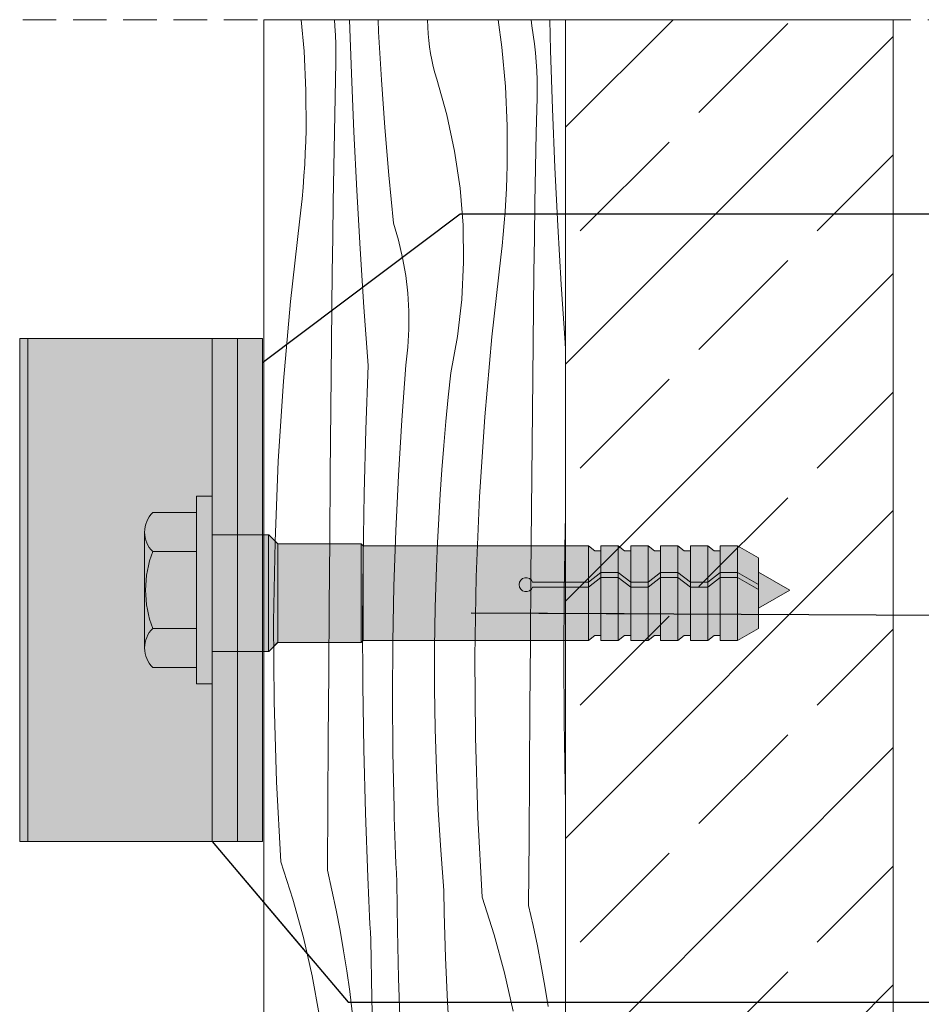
# Model space of a CAD drawing. Header units: millimetres. Extents: x -7814 to 55813, y 465 to 25965.
# Tile 61 of 112: x 49078 to 49616, y 8915 to 9503. Entities that reach past the tile are written whole.
import ezdxf

# ---------------------------------------------------------------- set-up
doc = ezdxf.new("R2010")
doc.units = ezdxf.units.MM
doc.linetypes.add('Hidden Line', pattern=[30.00000000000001, 20, -10.00000000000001])
for name, color, linetype, lineweight in [('2D - Ogolne2', 251, 'Continuous', 15), ('2D Drafting - General102', 254, 'Continuous', 13), ('2D Drafting - General121', 255, 'Continuous', 0), ('2D Drafting - General2', 251, 'Continuous', 15), ('2D Drafting - General81', 251, 'Continuous', 20), ('Annotation - Label5', 161, 'Continuous', 25)]:
    doc.layers.add(name, color=color, linetype=linetype, lineweight=lineweight)
doc.styles.get("Standard").update_dxf_attribs({"font": 'arial.ttf'})
doc.dimstyles.new('GENERATED_STYLE__19', dxfattribs={"dimtxt": 0.18, "dimasz": 91.2, "dimexe": 0.18, "dimexo": 0.0625, "dimgap": 0.09, "dimtad": 0, "dimtih": 1, "dimtoh": 1, "dimdec": 4, "dimzin": 0, "dimdsep": 46, "dimtxsty": 'Standard', "dimcen": 0.09, "dimadec": 0, "dimazin": 0, "dimtfac": 1, "dimtdec": 4, "dimtmove": 0, "dimatfit": 3, "dimldrblk": 'ARROWHEAD_5', "dimfxl": 0, "dimtolj": 1, "dimtzin": 0, "dimarcsym": 0})

# ---------------------------------------------------------------- blocks, each defined once
blk = doc.blocks.new('*X18')
at = {"layer": '2D Drafting - General81', "linetype": 'Continuous'}
for p, q in [((-49557.8335829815, 58144.22647889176), (-49556.13013524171, 58125.50485639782)), ((-49537.76609397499, 58140.35738038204), (-49538.08973308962, 58144.22647889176)), ((-49527.98184350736, 58112.12416660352), (-49529.04777592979, 58144.22647889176)), ((-49511.68626528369, 58136.91078129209), (-49512.03394656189, 58144.22647889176)), ((-49482.27867034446, 58139.78853321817), (-49482.58776635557, 58144.22647889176)), ((-49440.43114241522, 58144.22647889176), (-49438.19357611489, 58127.75649748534)), ((-49420.64469180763, 58144.22647889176), (-49420.2441547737, 58140.54910491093)), ((-49409.07266298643, 58125.84554949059), (-49409.53151734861, 58144.22647889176)), ((-49537.44338911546, 58134.98670237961), (-49537.76609397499, 58140.35738038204)), ((-49482.1016093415, 58135.84360937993), (-49482.27867034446, 58139.78853321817)), ((-49419.42007943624, 58135.23222420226), (-49420.2441547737, 58140.54910491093)), ((-49537.24664262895, 58129.6099364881), (-49537.44338911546, 58134.98670237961)), ((-49509.99154638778, 58108.38108194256), (-49511.68626528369, 58136.91078129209)), ((-49481.78619527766, 58131.90733085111), (-49482.1016093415, 58135.84360937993)), ((-49418.72083936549, 58129.89749047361), (-49419.42007943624, 58135.23222420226)), ((-49537.1759625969, 58124.23003639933), (-49537.24664262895, 58129.6099364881)), ((-49481.33281683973, 58127.98454833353), (-49481.78619527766, 58131.90733085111)), ((-49480.74203272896, 58124.08009589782), (-49481.33281683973, 58127.98454833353)), ((-49438.19357611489, 58127.75649748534), (-49436.06237399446, 58104.33367057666)), ((-49418.14681868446, 58124.54783432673), (-49418.72083936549, 58129.89749047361)), ((-49556.13013524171, 58125.50485639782), (-49555.03813105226, 58102.01063647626)), ((-49537.23138784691, 58118.84995752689), (-49537.1759625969, 58124.23003639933)), ((-49480.01457097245, 58120.19878502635), (-49480.74203272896, 58124.08009589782)), ((-49417.69833272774, 58119.18619456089), (-49418.14681868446, 58124.54783432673)), ((-49407.9140822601, 58090.95298078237), (-49409.07266298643, 58125.84554949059)), ((-49537.67467587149, 58097.95989372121), (-49537.23138784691, 58118.84995752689)), ((-49479.15132802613, 58116.34539868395), (-49480.01457097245, 58120.19878502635)), ((-49478.15336766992, 58112.52468542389), (-49479.15132802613, 58116.34539868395)), ((-49417.3756278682, 58113.81551655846), (-49417.69833272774, 58119.18619456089)), ((-49526.53601369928, 58077.24231979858), (-49527.98184350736, 58112.12416660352)), ((-49477.02191969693, 58108.74135353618), (-49478.15336766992, 58112.52468542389)), ((-49417.1788813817, 58108.43875066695), (-49417.3756278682, 58113.81551655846)), ((-49507.95908968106, 58079.87345249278), (-49509.99154638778, 58108.38108194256)), ((-49470.98574762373, 58087.39918385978), (-49477.02191969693, 58108.74135353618)), ((-49436.06237399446, 58104.33367057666), (-49434.97036980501, 58080.8394506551)), ((-49417.10820134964, 58103.05885057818), (-49417.1788813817, 58108.43875066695)), ((-49555.03813105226, 58102.01063647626), (-49554.9874667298, 58078.49110680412)), ((-49538.08437101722, 58077.0691440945), (-49537.67467587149, 58097.95989372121)), ((-49417.60691462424, 58076.78870790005), (-49417.16362659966, 58097.67877170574)), ((-49417.16362659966, 58097.67877170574), (-49417.10820134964, 58103.05885057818)), ((-49466.34940178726, 58065.7098344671), (-49470.98574762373, 58087.39918385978)), ((-49406.46825245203, 58056.07113397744), (-49407.9140822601, 58090.95298078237)), ((-49505.58918020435, 58051.3918909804), (-49507.95908968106, 58079.87345249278)), ((-49434.97036980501, 58080.8394506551), (-49434.91970548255, 58057.31992098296)), ((-49555.16926901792, 58071.62224878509), (-49554.9874667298, 58078.49110680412)), ((-49538.4604722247, 58056.17776266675), (-49538.08437101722, 58077.0691440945)), ((-49524.80303282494, 58042.37355960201), (-49526.53601369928, 58077.24231979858)), ((-49418.01660976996, 58055.89795827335), (-49417.60691462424, 58076.78870790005)), ((-49555.43992983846, 58064.75631801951), (-49555.16926901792, 58071.62224878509)), ((-49555.79940387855, 58057.8944639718), (-49555.43992983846, 58064.75631801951)), ((-49463.13248648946, 58043.76501649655), (-49466.34940178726, 58065.7098344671)), ((-49556.24763095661, 58051.0378354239), (-49555.79940387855, 58057.8944639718)), ((-49538.80297852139, 58035.28580345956), (-49538.4604722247, 58056.17776266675)), ((-49435.10150777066, 58050.45106296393), (-49434.91970548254, 58057.31992098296)), ((-49556.78453603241, 58044.18758028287), (-49556.24763095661, 58051.0378354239)), ((-49502.88215032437, 58022.94039178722), (-49505.58918020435, 58051.3918909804)), ((-49435.3721685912, 58043.58513219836), (-49435.10150777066, 58050.45106296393)), ((-49418.39271097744, 58035.0065768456), (-49418.01660976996, 58055.89795827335)), ((-49404.73527157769, 58021.20237378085), (-49406.46825245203, 58056.07113397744)), ((-49557.41002921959, 58037.34484538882), (-49556.78453603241, 58044.18758028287)), ((-49522.78301836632, 58007.52024983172), (-49524.80303282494, 58042.37355960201)), ((-49461.3486041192, 58021.65752130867), (-49463.13248648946, 58043.76501649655)), ((-49435.7316426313, 58036.72327815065), (-49435.3721685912, 58043.58513219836)), ((-49558.12400580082, 58030.51077632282), (-49557.41002921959, 58037.34484538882)), ((-49539.11188902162, 58014.39332049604), (-49538.80297852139, 58035.28580345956)), ((-49436.17986970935, 58029.86664960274), (-49435.7316426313, 58036.72327815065)), ((-49418.73521727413, 58014.11461763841), (-49418.39271097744, 58035.0065768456)), ((-49558.92634624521, 58023.68651721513), (-49558.12400580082, 58030.51077632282)), ((-49436.71677478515, 58023.01639446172), (-49436.17986970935, 58029.86664960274)), ((-49564.2572469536, 57976.16654639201), (-49558.92634624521, 58023.68651721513)), ((-49499.84421015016, 58012.65422068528), (-49502.88215032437, 58022.94039178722)), ((-49461.00529763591, 57999.4808281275), (-49461.3486041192, 58021.65752130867)), ((-49437.34226797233, 58016.17365956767), (-49436.71677478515, 58023.01639446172)), ((-49402.71525711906, 57986.34906401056), (-49404.73527157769, 58021.20237378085)), ((-49438.05624455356, 58009.33959050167), (-49437.34226797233, 58016.17365956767)), ((-49539.38720292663, 57993.50036780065), (-49539.11188902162, 58014.39332049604)), ((-49497.39537922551, 58002.2121124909), (-49499.84421015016, 58012.65422068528)), ((-49438.85858499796, 58002.51533139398), (-49438.05624455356, 58009.33959050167)), ((-49419.04412777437, 57993.22213467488), (-49418.73521727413, 58014.11461763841)), ((-49520.47610726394, 57972.68475325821), (-49522.78301836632, 58007.52024983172)), ((-49495.54356312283, 57991.64777751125), (-49497.39537922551, 58002.2121124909)), ((-49462.10401867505, 57977.32870877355), (-49461.00529763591, 57999.4808281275)), ((-49444.18948570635, 57954.99536057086), (-49438.85858499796, 58002.51533139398)), ((-49539.62891952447, 57972.60699939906), (-49539.38720292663, 57993.50036780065)), ((-49494.2947400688, 57980.99532063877), (-49495.54356312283, 57991.64777751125)), ((-49419.31944167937, 57972.3291819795), (-49419.04412777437, 57993.22213467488)), ((-49400.40834601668, 57951.51356743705), (-49402.71525711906, 57986.34906401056)), ((-49493.65294164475, 57970.28913125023), (-49494.2947400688, 57980.99532063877)), ((-49568.46636521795, 57928.53410521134), (-49564.2572469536, 57976.16654639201)), ((-49464.64012140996, 57955.29483115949), (-49462.10401867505, 57977.32870877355)), ((-49539.83703819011, 57951.71326931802), (-49539.62891952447, 57972.60699939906)), ((-49517.88245590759, 57937.86943144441), (-49520.47610726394, 57972.68475325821)), ((-49493.62023977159, 57959.56377218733), (-49493.65294164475, 57970.28913125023)), ((-49419.56115827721, 57951.43581357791), (-49419.31944167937, 57972.3291819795)), ((-49494.19674002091, 57948.85386817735), (-49493.62023977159, 57959.56377218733)), ((-49540.19032378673, 57912.36954686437), (-49539.83703819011, 57951.71326931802)), ((-49468.6028821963, 57933.47236322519), (-49464.64012140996, 57955.29483115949)), ((-49448.39860397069, 57907.36291939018), (-49444.18948570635, 57954.99536057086)), ((-49419.76927694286, 57930.54208349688), (-49419.56115827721, 57951.43581357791)), ((-49400.11403630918, 57947.56296430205), (-49400.40834601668, 57951.51356743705)), ((-49495.38058127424, 57938.19399405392), (-49494.19674002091, 57948.85386817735)), ((-49519.32457089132, 57899.73970978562), (-49517.88245590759, 57937.86943144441)), ((-49497.84397357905, 57905.23975108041), (-49495.38058127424, 57938.19399405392)), ((-49470.13006445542, 57919.04377967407), (-49468.6028821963, 57933.47236322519)), ((-49571.55136129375, 57880.81567136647), (-49568.46636521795, 57928.53410521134)), ((-49420.12256253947, 57891.19836104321), (-49419.76927694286, 57930.54208349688)), ((-49471.52686831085, 57904.60199142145), (-49470.13006445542, 57919.04377967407)), ((-49540.52966285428, 57873.02570165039), (-49540.19032378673, 57912.36954686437)), ((-49499.85836770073, 57872.25501752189), (-49497.84397357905, 57905.23975108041)), ((-49472.79317981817, 57890.14817655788), (-49471.52686831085, 57904.60199142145)), ((-49451.48360004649, 57859.64448554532), (-49448.39860397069, 57907.36291939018)), ((-49520.36358913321, 57861.59687545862), (-49519.32457089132, 57899.73970978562)), ((-49473.92889567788, 57875.68351415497), (-49472.79317981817, 57890.14817655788)), ((-49420.46190160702, 57851.85451582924), (-49420.12256253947, 57891.19836104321)), ((-49573.51052030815, 57833.03777035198), (-49571.55136129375, 57880.81567136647)), ((-49474.93392324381, 57861.20918416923), (-49473.92889567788, 57875.68351415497)), ((-49540.85505535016, 57833.68173861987), (-49540.52966285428, 57873.02570165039)), ((-49501.42339005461, 57839.24591064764), (-49499.85836770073, 57872.25501752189)), ((-49520.99939455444, 57823.44518977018), (-49520.36358913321, 57861.59687545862)), ((-49475.80818053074, 57846.72636734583), (-49474.93392324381, 57861.20918416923)), ((-49453.4427590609, 57811.86658453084), (-49451.48360004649, 57859.64448554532)), ((-49420.7872941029, 57812.51055279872), (-49420.46190160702, 57851.85451582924)), ((-49476.551596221, 57832.2362451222), (-49475.80818053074, 57846.72636734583)), ((-49400.29582788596, 57840.42568963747), (-49400.11403630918, 57847.09934147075)), ((-49502.53875039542, 57806.21855224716), (-49501.42339005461, 57839.24591064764)), ((-49400.93163330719, 57802.27400394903), (-49400.29582788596, 57840.42568963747)), ((-49574.34275321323, 57785.22696071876), (-49573.51052030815, 57833.03777035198)), ((-49541.16650123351, 57794.33766271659), (-49540.85505535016, 57833.68173861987)), ((-49477.16410967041, 57817.73999953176), (-49476.551596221, 57832.2362451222)), ((-49521.231916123, 57785.28891501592), (-49520.99939455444, 57823.44518977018)), ((-49477.8931804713, 57793.6027234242), (-49477.1641096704, 57817.73999953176)), ((-49454.27499196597, 57764.0557748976), (-49453.4427590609, 57811.86658453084)), ((-49421.09873998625, 57773.16647689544), (-49420.7872941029, 57812.51055279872)), ((-49503.2042418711, 57773.17906749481), (-49502.53875039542, 57806.21855224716)), ((-49401.16415487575, 57764.11772919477), (-49400.93163330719, 57802.27400394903)), ((-49541.46400046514, 57754.9934788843), (-49541.16650123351, 57794.33766271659)), ((-49478.25934302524, 57769.45721520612), (-49477.8931804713, 57793.6027234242)), ((-49574.04759739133, 57737.40981931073), (-49574.34275321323, 57785.22696071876)), ((-49521.06112786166, 57747.13231400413), (-49521.231916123, 57785.28891501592)), ((-49503.4197410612, 57740.13358381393), (-49503.2042418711, 57773.17906749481)), ((-49478.26251459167, 57745.30893095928), (-49478.25934302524, 57769.45721520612)), ((-49421.39623921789, 57733.82229306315), (-49421.09873998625, 57773.16647689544)), ((-49453.97983614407, 57716.23863348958), (-49454.27499196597, 57764.0557748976)), ((-49400.99336661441, 57725.96112818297), (-49401.16415487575, 57764.11772919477)), ((-49541.74755300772, 57715.64919206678), (-49541.46400046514, 57754.9934788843)), ((-49520.48704885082, 57708.97964957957), (-49521.06112786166, 57747.13231400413)), ((-49477.90269445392, 57721.16332739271), (-49478.26251459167, 57745.30893095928)), ((-49503.18520799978, 57707.08822974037), (-49503.4197410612, 57740.13358381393)), ((-49572.62521691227, 57689.61292649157), (-49574.04759739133, 57737.40981931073)), ((-49421.67979176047, 57694.47800624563), (-49421.39623921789, 57733.82229306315)), ((-49400.41928760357, 57687.80846375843), (-49400.99336661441, 57725.96112818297)), ((-49542.01715882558, 57676.30480720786), (-49541.74755300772, 57715.64919206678)), ((-49477.17996391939, 57697.02586060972), (-49477.90269445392, 57721.16332739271)), ((-49452.55745566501, 57668.44174067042), (-49453.97983614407, 57716.23863348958)), ((-49519.50974322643, 57670.83518414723), (-49520.48704885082, 57708.97964957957)), ((-49502.50068618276, 57674.04913378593), (-49503.18520799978, 57707.08822974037)), ((-49476.09448630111, 57672.90198487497), (-49477.17996391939, 57697.02586060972)), ((-49421.94939757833, 57655.13362138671), (-49421.67979176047, 57694.47800624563)), ((-49570.07640244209, 57641.86285136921), (-49572.62521691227, 57689.61292649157)), ((-49400.11403630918, 57675.89443486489), (-49400.41928760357, 57687.80846375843)), ((-49542.27281788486, 57636.96032925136), (-49542.01715882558, 57676.30480720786)), ((-49518.1293201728, 57632.70317919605), (-49519.50974322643, 57670.83518414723)), ((-49502.34152643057, 57668.49899174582), (-49502.50068618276, 57674.04913378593)), ((-49502.16966757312, 57662.94922841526), (-49502.34152643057, 57668.49899174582)), ((-49474.64650688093, 57648.797151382), (-49476.09448630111, 57672.90198487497)), ((-49450.00864119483, 57620.69166554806), (-49452.55745566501, 57668.44174067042)), ((-49501.98511051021, 57657.39987285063), (-49502.16966757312, 57662.94922841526)), ((-49501.78785620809, 57651.85095410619), (-49501.98511051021, 57657.39987285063)), ((-49501.57790569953, 57646.3025012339), (-49501.78785620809, 57651.85095410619)), ((-49422.20505663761, 57615.78914343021), (-49421.94939757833, 57655.13362138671)), ((-49501.35526008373, 57640.75454328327), (-49501.57790569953, 57646.3025012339)), ((-49472.83635285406, 57624.71680702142), (-49474.64650688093, 57648.797151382)), ((-49570.07640244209, 57641.86285136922), (-49562.85231180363, 57619.48019385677)), ((-49501.11992052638, 57635.20710930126), (-49501.35526008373, 57640.75454328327)), ((-49542.27281788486, 57636.96032925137), (-49539.56200425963, 57624.99338582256)), ((-49500.87188825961, 57629.66022833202), (-49501.11992052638, 57635.20710930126)), ((-49517.93232021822, 57628.02864249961), (-49518.1293201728, 57632.70317919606)), ((-49517.72926209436, 57623.35436504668), (-49517.93232021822, 57628.02864249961)), ((-49500.53002323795, 57601.08228324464), (-49500.87188825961, 57629.66022833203)), ((-49539.56200425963, 57624.99338582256), (-49537.0469017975, 57612.98378528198)), ((-49517.52014614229, 57618.68035468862), (-49517.72926209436, 57623.35436504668)), ((-49472.56965018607, 57611.39959398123), (-49472.83635285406, 57624.71680702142)), ((-49562.85231180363, 57619.48019385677), (-49556.62635761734, 57596.79962205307)), ((-49517.30497271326, 57614.00661927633), (-49517.52014614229, 57618.68035468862)), ((-49450.00864119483, 57620.69166554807), (-49442.78455055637, 57598.30900803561)), ((-49422.20505663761, 57615.78914343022), (-49419.49424301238, 57603.82220000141)), ((-49537.0469017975, 57612.98378528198), (-49534.7281807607, 57600.93472812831)), ((-49517.08374216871, 57609.33316666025), (-49517.30497271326, 57614.00661927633)), ((-49472.20876058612, 57598.08460047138), (-49472.56965018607, 57611.39959398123)), ((-49516.85645488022, 57604.66000469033), (-49517.08374216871, 57609.33316666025)), ((-49516.62311122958, 57599.98714121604), (-49516.85645488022, 57604.66000469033)), ((-49534.7281807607, 57600.93472812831), (-49532.60645907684, 57588.84942537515)), ((-49516.38371160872, 57595.31458408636), (-49516.62311122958, 57599.98714121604)), ((-49499.84975420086, 57572.5103905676), (-49500.53002323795, 57601.08228324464)), ((-49471.75370210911, 57584.77249262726), (-49472.20876058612, 57598.08460047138)), ((-49442.78455055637, 57598.30900803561), (-49436.55859637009, 57575.62843623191)), ((-49419.49424301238, 57603.82220000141), (-49416.97914055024, 57591.81259946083)), ((-49556.62635761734, 57596.79962205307), (-49551.41075192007, 57573.86562327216)), ((-49515.79984519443, 57560.4076684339), (-49516.38371160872, 57595.31458408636)), ((-49532.60645907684, 57588.84942537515), (-49530.68230217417, 57576.73109769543)), ((-49416.97914055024, 57591.81259946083), (-49414.66041951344, 57579.76354230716)), ((-49471.20449752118, 57571.46393643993), (-49471.75370210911, 57584.77249262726)), ((-49530.68230217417, 57576.73109769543), (-49528.95622283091, 57564.58297456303)), ((-49436.55859637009, 57575.62843623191), (-49431.34299067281, 57552.69443745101)), ((-49414.66041951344, 57579.76354230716), (-49412.53869782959, 57567.678239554)), ((-49551.41075192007, 57573.86562327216), (-49547.21572497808, 57550.72318191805)), ((-49498.8311765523, 57543.94855735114), (-49499.84975420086, 57572.5103905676)), ((-49470.56117429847, 57558.15959772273), (-49471.20449752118, 57571.46393643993)), ((-49528.95622283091, 57564.58297456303), (-49527.42868103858, 57552.40829339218)), ((-49412.53869782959, 57567.678239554), (-49410.61454092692, 57555.55991187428)), ((-49514.92859209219, 57525.50674325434), (-49515.79984519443, 57560.4076684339)), ((-49469.82376462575, 57544.86014207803), (-49470.56117429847, 57558.15959772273))]:
    blk.add_line(p, q, dxfattribs=at)
blk = doc.blocks.new('Wype_nienie_23')
at = {"layer": '2D Drafting - General2', "linetype": 'Continuous'}
for p, q in [((-49400.11403630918, 58144.22647889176), (-49580.11403630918, 58144.22647889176)), ((-49580.11403630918, 58144.22647889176), (-49580.11403630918, 54434.60237996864)), ((-49400.11403630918, 54434.60237996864), (-49400.11403630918, 58144.22647889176))]:
    blk.add_line(p, q, dxfattribs=at)
at = {"layer": '2D Drafting - General81', "linetype": 'Continuous'}
blk.add_blockref('*X18', (0, 0), dxfattribs=at)
blk = doc.blocks.new('ARROWHEAD_5')
at = {"color": 0, "linetype": 'Continuous', "lineweight": 0}
blk.add_line((0, 0), (-1, 0), dxfattribs=at)
blk.add_solid([(-1, 0.2679), (0, 0), (-1, -0.2679), (-1, 0.2679)], dxfattribs=at)

msp = doc.modelspace()

# ---------------------------------------------------------------- hatches: boundary and pattern name
at = {"layer": '2D Drafting - General102', "linetype": 'Continuous'}
for points in [[(49082.89980839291, 9012.441919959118), (49077.98680592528, 9012.441919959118), (49077.98680592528, 9312.44191995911), (49082.89980839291, 9312.44191995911)], [(49082.8998082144, 9012.441919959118), (49077.98680574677, 9012.441919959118), (49077.98680574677, 9312.44191995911), (49082.8998082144, 9312.44191995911)], [(49082.8998082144, 9312.44191995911), (49207.88594149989, 9312.44191995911), (49207.88594149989, 9012.441919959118), (49082.8998082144, 9012.441919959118)], [(49192.88594149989, 9012.441919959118), (49192.88594149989, 9312.44191995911), (49207.88594149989, 9312.44191995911), (49207.88594149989, 9012.441919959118)], [(49207.88594149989, 9012.441919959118), (49207.88594149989, 9312.44191995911), (49222.88594149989, 9312.44191995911), (49222.88594149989, 9012.441919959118)]]:
    msp.add_hatch(color=256, dxfattribs=at).paths.add_polyline_path(points)
at = {"layer": '2D Drafting - General121', "linetype": 'Continuous'}
for points in [[(49192.88594149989, 9162.441919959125), (49192.88594149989, 9106.522769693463), (49183.56608312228, 9106.522769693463), (49183.56608312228, 9162.441919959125), (49183.56608312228, 9218.361070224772), (49192.88594149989, 9218.361070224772)], [(49222.88593348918, 9125.76464628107), (49192.88594149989, 9125.76464628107), (49192.88594149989, 9162.441919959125), (49192.88594149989, 9195.436543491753), (49222.88593348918, 9195.436543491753), (49222.88593348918, 9158.56624663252)], [(49192.88594149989, 9125.76464628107), (49192.88594149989, 9162.441919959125), (49192.88594149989, 9195.436543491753), (49222.88593348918, 9195.436543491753), (49222.88593348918, 9159.51598443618), (49222.88593348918, 9125.76464628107)], [(49222.88593348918, 9125.86173138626), (49222.88593348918, 9158.56624663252), (49222.88593348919, 9182.920243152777), (49222.88593348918, 9195.436543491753), (49226.39939892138, 9195.436544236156), (49226.39939892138, 9125.86173138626)], [(49226.39939892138, 9125.86173138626), (49226.39939892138, 9195.436544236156), (49226.57492826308, 9195.436544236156), (49231.9884757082, 9190.02299679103), (49231.9884757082, 9131.275278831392), (49226.57492826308, 9125.86173138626)], [(49231.9884757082, 9131.178193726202), (49231.9884757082, 9190.02299679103), (49281.73079262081, 9190.02299679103), (49281.73079262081, 9131.178193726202)], [(49281.73079262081, 9131.178193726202), (49281.73079262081, 9190.02299679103), (49282.97626412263, 9188.777525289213), (49282.97626412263, 9132.42366522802)], [(49424.83640207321, 9185.818859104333), (49424.83640207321, 9172.867797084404), (49417.39512428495, 9167.121312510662), (49417.39512428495, 9188.777525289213), (49421.13806934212, 9185.818859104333)], [(49435.19173372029, 9188.777525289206), (49435.19173372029, 9172.867797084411), (49424.83640207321, 9172.867797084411), (49424.83640207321, 9188.777525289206)], [(49442.63301150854, 9185.818859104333), (49442.63301150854, 9167.121312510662), (49435.19173372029, 9172.867797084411), (49435.19173372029, 9188.777525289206), (49438.93467877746, 9185.818859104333)], [(49452.98834315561, 9188.777525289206), (49452.98834315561, 9167.121312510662), (49442.63301150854, 9167.121312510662), (49442.63301150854, 9188.777525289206)], [(49452.98834315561, 9167.121312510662), (49452.98834315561, 9188.777525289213), (49456.73128821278, 9185.818859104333), (49460.42962094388, 9185.818859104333), (49460.42962094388, 9172.867797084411)], [(49470.78495259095, 9188.777525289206), (49470.78495259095, 9172.867797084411), (49460.42962094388, 9172.867797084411), (49460.42962094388, 9188.777525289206)], [(49478.22623037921, 9185.818859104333), (49478.22623037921, 9167.121312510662), (49470.78495259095, 9172.867797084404), (49470.78495259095, 9188.777525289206), (49474.52789764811, 9185.818859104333)], [(49488.58156202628, 9188.777525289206), (49488.58156202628, 9167.121312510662), (49478.22623037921, 9167.121312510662), (49478.22623037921, 9188.777525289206)], [(49496.02283981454, 9185.818859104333), (49496.02283981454, 9172.867797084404), (49488.58156202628, 9167.121312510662), (49488.58156202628, 9188.777525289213), (49492.32450708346, 9185.818859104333)], [(49496.02283981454, 9172.867797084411), (49496.02283981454, 9188.777525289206), (49506.37817146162, 9188.777525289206), (49506.37817146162, 9172.867797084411)], [(49518.7585004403, 9165.720010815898), (49506.37817146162, 9172.867797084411), (49506.37817146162, 9188.777525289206), (49518.7585004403, 9181.6297390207)], [(49417.39512428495, 9167.121312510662), (49424.83640207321, 9172.867797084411), (49424.83640207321, 9169.90913089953), (49417.39512428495, 9164.162646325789)], [(49424.83640207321, 9135.3823314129), (49421.13806934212, 9135.3823314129), (49417.39512428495, 9132.42366522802), (49417.39512428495, 9164.162646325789), (49424.83640207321, 9169.90913089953)], [(49424.83640207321, 9172.867797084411), (49435.19173372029, 9172.867797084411), (49435.19173372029, 9169.90913089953), (49424.83640207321, 9169.90913089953)], [(49424.83640207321, 9132.42366522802), (49424.83640207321, 9169.90913089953), (49435.19173372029, 9169.90913089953), (49435.19173372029, 9132.42366522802)], [(49442.63301150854, 9164.162646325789), (49435.19173372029, 9169.90913089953), (49435.19173372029, 9172.867797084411), (49442.63301150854, 9167.121312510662)], [(49442.63301150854, 9135.3823314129), (49438.93467877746, 9135.3823314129), (49435.19173372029, 9132.423665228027), (49435.19173372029, 9169.90913089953), (49442.63301150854, 9164.162646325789)], [(49460.42962094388, 9169.90913089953), (49452.98834315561, 9164.162646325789), (49452.98834315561, 9167.121312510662), (49460.42962094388, 9172.867797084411)], [(49460.42962094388, 9135.3823314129), (49456.73128821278, 9135.3823314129), (49452.98834315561, 9132.42366522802), (49452.98834315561, 9164.162646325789), (49460.42962094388, 9169.90913089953)], [(49470.78495259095, 9169.90913089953), (49460.42962094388, 9169.90913089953), (49460.42962094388, 9172.867797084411), (49470.78495259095, 9172.867797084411)], [(49470.78495259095, 9132.42366522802), (49460.42962094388, 9132.42366522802), (49460.42962094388, 9169.90913089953), (49470.78495259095, 9169.90913089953)], [(49478.22623037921, 9164.162646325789), (49470.78495259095, 9169.90913089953), (49470.78495259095, 9172.867797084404), (49478.22623037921, 9167.12131251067)], [(49478.22623037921, 9135.3823314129), (49474.52789764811, 9135.3823314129), (49470.78495259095, 9132.423665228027), (49470.78495259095, 9169.90913089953), (49478.22623037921, 9164.162646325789)], [(49488.58156202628, 9167.121312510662), (49496.02283981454, 9172.867797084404), (49496.02283981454, 9169.90913089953), (49488.58156202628, 9164.162646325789)], [(49496.02283981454, 9135.3823314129), (49492.32450708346, 9135.3823314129), (49488.58156202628, 9132.42366522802), (49488.58156202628, 9164.162646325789), (49496.02283981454, 9169.90913089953)], [(49496.02283981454, 9172.867797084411), (49506.37817146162, 9172.867797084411), (49506.37817146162, 9169.90913089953), (49496.02283981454, 9169.90913089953)], [(49496.02283981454, 9132.42366522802), (49496.02283981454, 9169.90913089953), (49506.37817146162, 9169.90913089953), (49506.37817146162, 9132.42366522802)], [(49518.7585004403, 9162.761344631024), (49506.37817146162, 9169.90913089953), (49506.37817146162, 9172.867797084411), (49518.7585004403, 9165.720010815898)], [(49518.7585004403, 9139.571451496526), (49506.37817146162, 9132.42366522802), (49506.37817146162, 9169.90913089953), (49518.7585004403, 9162.761344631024)], [(49537.48632505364, 9162.344834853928), (49518.7585004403, 9151.53232027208), (49518.7585004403, 9173.157349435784)], [(49442.63301150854, 9167.121312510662), (49452.98834315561, 9167.121312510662), (49452.98834315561, 9164.162646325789), (49442.63301150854, 9164.162646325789)], [(49442.63301150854, 9132.42366522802), (49442.63301150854, 9164.162646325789), (49452.98834315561, 9164.162646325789), (49452.98834315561, 9132.42366522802)], [(49478.22623037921, 9167.121312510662), (49488.58156202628, 9167.121312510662), (49488.58156202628, 9164.162646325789), (49478.22623037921, 9164.162646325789)], [(49488.58156202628, 9132.42366522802), (49478.22623037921, 9132.42366522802), (49478.22623037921, 9164.162646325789), (49488.58156202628, 9164.162646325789)]]:
    msp.add_hatch(color=256, dxfattribs=at).paths.add_polyline_path(points)
h = msp.add_hatch(color=256, dxfattribs=at)
edge = h.paths.add_edge_path()
edge.add_line((49183.56608312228, 9185.35323847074), (49157.39326907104, 9185.35323847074))
edge.add_arc((49168.83274801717, 9197.003061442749), 16.32727943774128, 134.4780486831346, 225.5219513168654, ccw=False)
edge.add_line((49157.39326907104, 9208.652884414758), (49183.56608312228, 9208.652884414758))
edge.add_line((49183.56608312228, 9208.652884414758), (49183.56608312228, 9185.35323847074))
h = msp.add_hatch(color=256, dxfattribs=at)
edge = h.paths.add_edge_path()
edge.add_arc((49216.70145874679, 9162.441919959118), 63.5797914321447, 179.9999999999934, 201.1220213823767)
edge.add_arc((49168.83274801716, 9127.880778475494), 16.32727943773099, 134.4780486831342, 180.0000000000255)
edge.add_line((49152.50546857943, 9127.880778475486), (49152.50546857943, 9197.003061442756))
edge.add_arc((49168.83274801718, 9197.003061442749), 16.32727943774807, 179.9999999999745, 225.5219513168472)
edge.add_arc((49216.70145874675, 9162.441919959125), 63.57979143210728, 158.8779786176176, 180)
h = msp.add_hatch(color=256, dxfattribs=at)
edge = h.paths.add_edge_path()
edge.add_line((49282.97626412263, 9132.42366522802), (49282.97626412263, 9188.777525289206))
edge.add_line((49282.97626412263, 9188.777525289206), (49417.39512428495, 9188.777525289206))
edge.add_line((49417.39512428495, 9188.777525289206), (49417.39512428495, 9167.121312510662))
edge.add_line((49417.39512428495, 9167.121312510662), (49384.08650754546, 9167.121312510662))
edge.add_arc((49380.17189911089, 9165.641979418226), 4.184804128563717, 20.70161155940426, 339.2983884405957)
edge.add_line((49384.08650754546, 9164.162646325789), (49417.39512428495, 9164.162646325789))
edge.add_line((49417.39512428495, 9164.162646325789), (49417.39512428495, 9132.42366522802))
edge.add_line((49417.39512428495, 9132.42366522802), (49282.97626412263, 9132.42366522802))
h = msp.add_hatch(color=256, dxfattribs=at)
edge = h.paths.add_edge_path()
edge.add_line((49183.56608312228, 9139.530601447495), (49157.39326907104, 9139.530601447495))
edge.add_arc((49216.70145874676, 9162.441919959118), 63.57979143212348, 179.9999999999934, 201.1220213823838, ccw=False)
edge.add_arc((49216.70145874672, 9162.441919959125), 63.57979143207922, 158.8779786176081, 180, ccw=False)
edge.add_line((49157.39326907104, 9185.35323847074), (49183.56608312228, 9185.35323847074))
edge.add_line((49183.56608312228, 9185.35323847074), (49183.56608312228, 9162.441919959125))
edge.add_line((49183.56608312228, 9162.441919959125), (49183.56608312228, 9139.530601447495))
h = msp.add_hatch(color=256, dxfattribs=at)
edge = h.paths.add_edge_path()
edge.add_line((49417.39512428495, 9164.162646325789), (49384.08650754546, 9164.162646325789))
edge.add_arc((49380.17189911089, 9165.641979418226), 4.184804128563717, 20.701611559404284, 339.2983884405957, ccw=False)
edge.add_line((49384.08650754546, 9167.121312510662), (49417.39512428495, 9167.121312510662))
edge.add_line((49417.39512428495, 9167.121312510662), (49417.39512428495, 9164.162646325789))
h = msp.add_hatch(color=256, dxfattribs=at)
edge = h.paths.add_edge_path()
edge.add_line((49183.56608312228, 9116.230955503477), (49157.39326907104, 9116.230955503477))
edge.add_arc((49168.83274801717, 9127.880778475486), 16.32727943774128, 134.4780486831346, 225.5219513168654, ccw=False)
edge.add_line((49157.39326907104, 9139.530601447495), (49183.56608312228, 9139.530601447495))
edge.add_line((49183.56608312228, 9139.530601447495), (49183.56608312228, 9116.230955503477))
at = {"layer": '2D Drafting - General81', "linetype": 'Continuous'}
h = msp.add_hatch(dxfattribs=at)
h.set_pattern_fill('SOLID___DASHED', color=256, style=0, pattern_type=2)
h.set_pattern_definition([(44.99999999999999, (98803.87108439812, -48641.55257159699), (-70.71067811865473, 70.71067811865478), []), (44.99999999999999, (98768.51574533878, -48606.19723253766), (-70.71067811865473, 70.71067811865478), [75, -25])])
h.paths.add_polyline_path([(49403.75704808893, 5793.049808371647), (49599.30276905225, 5793.049808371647), (49599.30276905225, 9502.673907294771), (49403.75704808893, 9502.673907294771)])

# ---------------------------------------------------------------- linework, layer by layer
at = {"layer": '2D - Ogolne2', "linetype": 'Continuous'}
for p, q in [((49226.57492826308, 9195.436544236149), (49222.88593348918, 9195.436544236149)), ((49222.88593348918, 9195.436544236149), (49222.88593348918, 9158.56624663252)), ((49231.9884757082, 9190.022996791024), (49226.57492826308, 9195.436544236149)), ((49231.9884757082, 9190.022996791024), (49231.9884757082, 9131.178193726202)), ((49281.73079262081, 9190.022996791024), (49231.9884757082, 9190.022996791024)), ((49281.73079262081, 9190.022996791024), (49281.73079262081, 9131.178193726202)), ((49282.97626412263, 9188.777525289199), (49281.73079262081, 9190.022996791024)), ((49282.97626412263, 9132.42366522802), (49282.97626412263, 9188.777525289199)), ((49417.39512428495, 9188.777525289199), (49282.97626412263, 9188.777525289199)), ((49417.39512428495, 9188.777525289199), (49417.39512428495, 9132.42366522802)), ((49421.13806934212, 9185.818859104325), (49417.39512428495, 9188.777525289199)), ((49424.83640207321, 9188.777525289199), (49424.83640207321, 9132.42366522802)), ((49424.83640207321, 9188.777525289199), (49424.83640207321, 9185.818859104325)), ((49435.19173372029, 9188.777525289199), (49424.83640207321, 9188.777525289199)), ((49435.19173372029, 9188.777525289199), (49435.19173372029, 9132.42366522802)), ((49438.93467877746, 9185.818859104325), (49435.19173372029, 9188.777525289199)), ((49442.63301150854, 9188.777525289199), (49442.63301150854, 9132.42366522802)), ((49442.63301150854, 9188.777525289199), (49442.63301150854, 9185.818859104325)), ((49452.98834315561, 9188.777525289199), (49442.63301150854, 9188.777525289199)), ((49452.98834315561, 9188.777525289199), (49452.98834315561, 9132.42366522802)), ((49456.73128821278, 9185.818859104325), (49452.98834315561, 9188.777525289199)), ((49460.42962094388, 9188.777525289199), (49460.42962094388, 9132.42366522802)), ((49460.42962094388, 9188.777525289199), (49460.42962094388, 9185.818859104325)), ((49470.78495259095, 9188.777525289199), (49460.42962094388, 9188.777525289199)), ((49470.78495259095, 9188.777525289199), (49470.78495259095, 9132.42366522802)), ((49474.52789764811, 9185.818859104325), (49470.78495259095, 9188.777525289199)), ((49478.22623037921, 9188.777525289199), (49478.22623037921, 9185.818859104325)), ((49478.22623037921, 9188.777525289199), (49478.22623037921, 9132.42366522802)), ((49488.58156202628, 9188.777525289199), (49478.22623037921, 9188.777525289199)), ((49488.58156202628, 9188.777525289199), (49488.58156202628, 9132.42366522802)), ((49492.32450708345, 9185.818859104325), (49488.58156202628, 9188.777525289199)), ((49506.37817146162, 9188.777525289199), (49496.02283981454, 9188.777525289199)), ((49496.02283981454, 9188.777525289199), (49496.02283981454, 9132.42366522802)), ((49506.37817146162, 9188.777525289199), (49506.37817146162, 9132.42366522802)), ((49518.7585004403, 9181.629739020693), (49506.37817146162, 9188.777525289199)), ((49424.83640207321, 9185.818859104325), (49421.13806934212, 9185.818859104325)), ((49442.63301150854, 9185.818859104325), (49438.93467877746, 9185.818859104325)), ((49460.42962094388, 9185.818859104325), (49456.73128821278, 9185.818859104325)), ((49478.22623037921, 9185.818859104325), (49474.52789764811, 9185.818859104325)), ((49496.02283981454, 9185.818859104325), (49492.32450708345, 9185.818859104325)), ((49518.7585004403, 9181.629739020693), (49518.7585004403, 9139.571451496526)), ((49424.83640207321, 9172.867797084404), (49417.39512428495, 9167.121312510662)), ((49424.83640207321, 9169.90913089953), (49417.39512428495, 9164.162646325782)), ((49435.19173372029, 9172.867797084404), (49424.83640207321, 9172.867797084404)), ((49435.19173372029, 9169.90913089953), (49424.83640207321, 9169.90913089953)), ((49442.63301150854, 9167.121312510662), (49435.19173372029, 9172.867797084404)), ((49442.63301150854, 9164.162646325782), (49435.19173372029, 9169.90913089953)), ((49460.42962094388, 9172.867797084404), (49452.98834315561, 9167.121312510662)), ((49460.42962094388, 9169.90913089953), (49452.98834315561, 9164.162646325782)), ((49470.78495259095, 9172.867797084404), (49460.42962094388, 9172.867797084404)), ((49470.78495259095, 9169.90913089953), (49460.42962094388, 9169.90913089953)), ((49478.22623037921, 9167.121312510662), (49470.78495259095, 9172.867797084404)), ((49478.22623037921, 9164.162646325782), (49470.78495259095, 9169.90913089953)), ((49496.02283981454, 9172.867797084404), (49488.58156202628, 9167.121312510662)), ((49496.02283981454, 9169.90913089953), (49488.58156202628, 9164.162646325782)), ((49506.37817146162, 9172.867797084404), (49496.02283981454, 9172.867797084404)), ((49506.37817146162, 9169.90913089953), (49496.02283981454, 9169.90913089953)), ((49518.7585004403, 9165.72001081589), (49506.37817146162, 9172.867797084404)), ((49518.7585004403, 9162.761344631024), (49506.37817146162, 9169.90913089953)), ((49518.7585004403, 9173.157349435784), (49537.48632505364, 9162.344834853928)), ((49417.39512428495, 9167.121312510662), (49384.08650754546, 9167.121312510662)), ((49417.39512428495, 9164.162646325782), (49384.08650754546, 9164.162646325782)), ((49452.98834315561, 9167.121312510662), (49442.63301150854, 9167.121312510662)), ((49452.98834315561, 9164.162646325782), (49442.63301150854, 9164.162646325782)), ((49488.58156202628, 9167.121312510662), (49478.22623037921, 9167.121312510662)), ((49488.58156202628, 9164.162646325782), (49478.22623037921, 9164.162646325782)), ((49222.88593348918, 9125.76464628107), (49222.88593348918, 9159.515984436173)), ((49518.7585004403, 9151.53232027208), (49537.48632505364, 9162.344834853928)), ((49518.7585004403, 9139.571451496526), (49506.37817146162, 9132.42366522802)), ((49421.13806934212, 9135.3823314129), (49417.39512428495, 9132.42366522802)), ((49424.83640207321, 9135.3823314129), (49421.13806934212, 9135.3823314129)), ((49424.83640207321, 9132.42366522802), (49424.83640207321, 9135.3823314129)), ((49438.93467877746, 9135.3823314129), (49435.19173372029, 9132.42366522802)), ((49442.63301150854, 9135.3823314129), (49438.93467877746, 9135.3823314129)), ((49442.63301150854, 9132.42366522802), (49442.63301150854, 9135.3823314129)), ((49456.73128821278, 9135.3823314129), (49452.98834315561, 9132.42366522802)), ((49460.42962094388, 9135.3823314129), (49456.73128821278, 9135.3823314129)), ((49460.42962094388, 9132.42366522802), (49460.42962094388, 9135.3823314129)), ((49474.52789764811, 9135.3823314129), (49470.78495259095, 9132.42366522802)), ((49478.22623037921, 9135.3823314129), (49474.52789764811, 9135.3823314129)), ((49478.22623037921, 9132.42366522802), (49478.22623037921, 9135.3823314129)), ((49492.32450708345, 9135.3823314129), (49488.58156202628, 9132.42366522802)), ((49496.02283981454, 9135.3823314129), (49492.32450708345, 9135.3823314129)), ((49231.9884757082, 9131.178193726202), (49226.57492826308, 9125.76464628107)), ((49281.73079262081, 9131.178193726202), (49231.9884757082, 9131.178193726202)), ((49282.97626412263, 9132.42366522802), (49281.73079262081, 9131.178193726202)), ((49417.39512428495, 9132.42366522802), (49282.97626412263, 9132.42366522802)), ((49435.19173372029, 9132.42366522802), (49424.83640207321, 9132.42366522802)), ((49452.98834315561, 9132.42366522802), (49442.63301150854, 9132.42366522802)), ((49470.78495259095, 9132.42366522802), (49460.42962094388, 9132.42366522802)), ((49488.58156202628, 9132.42366522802), (49478.22623037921, 9132.42366522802)), ((49506.37817146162, 9132.42366522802), (49496.02283981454, 9132.42366522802)), ((49226.57492826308, 9125.76464628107), (49222.88593348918, 9125.76464628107))]:
    msp.add_line(p, q, dxfattribs=at)
msp.add_arc((49380.17189911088, 9165.641979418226), 4.184804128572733, 20.70161155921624, 339.2983884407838, dxfattribs=at)
at = {"layer": '2D Drafting - General2', "linetype": 'Hidden Line'}
msp.add_line((48749.80156848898, 9502.673907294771), (49728.03331693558, 9502.673907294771), dxfattribs=at)
at = {"layer": '2D Drafting - General2', "linetype": 'Continuous'}
for p, q in [((49077.98680592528, 9312.44191995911), (49082.89980839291, 9312.44191995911)), ((49077.98680574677, 9312.44191995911), (49082.8998082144, 9312.44191995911)), ((49082.89980839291, 9012.441919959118), (49082.89980839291, 9312.44191995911)), ((49082.8998082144, 9012.441919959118), (49082.8998082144, 9312.44191995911)), ((49222.88594149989, 9312.44191995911), (49082.8998082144, 9312.44191995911)), ((49207.88594149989, 9312.44191995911), (49207.88594149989, 9012.441919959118)), ((49207.88594149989, 9312.44191995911), (49222.88594149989, 9312.44191995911)), ((49222.88594149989, 9312.44191995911), (49222.88594149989, 9012.441919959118)), ((49183.56608312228, 9218.361070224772), (49192.88594149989, 9218.361070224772)), ((49183.56608312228, 9162.441919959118), (49183.56608312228, 9218.361070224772)), ((49192.88594149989, 9218.361070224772), (49192.88594149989, 9162.441919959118)), ((49157.39326907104, 9208.652884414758), (49183.56608312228, 9208.652884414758)), ((49152.50546857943, 9127.880778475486), (49152.50546857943, 9197.003061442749)), ((49192.88594232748, 9195.436543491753), (49222.88593348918, 9195.436543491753)), ((49157.39326907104, 9185.35323847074), (49183.56608312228, 9185.35323847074)), ((49183.56608312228, 9162.441919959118), (49183.56608312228, 9106.522769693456)), ((49192.88594149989, 9106.522769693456), (49192.88594149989, 9162.441919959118)), ((49157.39326907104, 9139.530601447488), (49183.56608312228, 9139.530601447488)), ((49192.88593595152, 9125.76464628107), (49222.88593348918, 9125.76464628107)), ((49157.39326907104, 9116.23095550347), (49183.56608312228, 9116.23095550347)), ((49183.56608312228, 9106.522769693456), (49192.88594149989, 9106.522769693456)), ((49077.98680592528, 9012.441919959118), (49082.89980839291, 9012.441919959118)), ((49077.98680574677, 9012.441919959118), (49082.8998082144, 9012.441919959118)), ((49222.88594149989, 9012.441919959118), (49082.8998082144, 9012.441919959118)), ((49222.88594149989, 9012.441919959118), (49207.88594149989, 9012.441919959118))]:
    msp.add_line(p, q, dxfattribs=at)
at = {"layer": '2D Drafting - General2', "linetype": 'Continuous', "flags": 128}
for points in [[(49403.75704808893, 5793.049808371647), (49599.30276905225, 5793.049808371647), (49599.30276905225, 9502.673907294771), (49403.75704808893, 9502.673907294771)], [(49082.89980839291, 9012.441919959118), (49077.98680592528, 9012.441919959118), (49077.98680592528, 9312.44191995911), (49082.89980839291, 9312.44191995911)], [(49082.8998082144, 9012.441919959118), (49077.98680574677, 9012.441919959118), (49077.98680574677, 9312.44191995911), (49082.8998082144, 9312.44191995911)], [(49082.8998082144, 9312.44191995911), (49207.88594149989, 9312.44191995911), (49207.88594149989, 9012.441919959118), (49082.8998082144, 9012.441919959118)], [(49192.88594149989, 9012.441919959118), (49192.88594149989, 9312.44191995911), (49207.88594149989, 9312.44191995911), (49207.88594149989, 9012.441919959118)], [(49207.88594149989, 9012.441919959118), (49207.88594149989, 9312.44191995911), (49222.88594149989, 9312.44191995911), (49222.88594149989, 9012.441919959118)], [(49192.88594149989, 9162.441919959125), (49192.88594149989, 9106.522769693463), (49183.56608312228, 9106.522769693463), (49183.56608312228, 9162.441919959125), (49183.56608312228, 9218.361070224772), (49192.88594149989, 9218.361070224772)], [(49222.88593348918, 9125.76464628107), (49192.88594149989, 9125.76464628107), (49192.88594149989, 9162.441919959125), (49192.88594149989, 9195.436543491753), (49222.88593348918, 9195.436543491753), (49222.88593348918, 9158.56624663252)], [(49192.88594149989, 9125.76464628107), (49192.88594149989, 9162.441919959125), (49192.88594149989, 9195.436543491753), (49222.88593348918, 9195.436543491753), (49222.88593348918, 9159.51598443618), (49222.88593348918, 9125.76464628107)], [(49222.88593348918, 9125.86173138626), (49222.88593348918, 9158.56624663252), (49222.88593348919, 9182.920243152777), (49222.88593348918, 9195.436543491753), (49226.39939892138, 9195.436544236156), (49226.39939892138, 9125.86173138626)], [(49226.39939892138, 9125.86173138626), (49226.39939892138, 9195.436544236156), (49226.57492826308, 9195.436544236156), (49231.9884757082, 9190.02299679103), (49231.9884757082, 9131.275278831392), (49226.57492826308, 9125.86173138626)], [(49231.9884757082, 9131.178193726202), (49231.9884757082, 9190.02299679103), (49281.73079262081, 9190.02299679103), (49281.73079262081, 9131.178193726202)], [(49281.73079262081, 9131.178193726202), (49281.73079262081, 9190.02299679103), (49282.97626412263, 9188.777525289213), (49282.97626412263, 9132.42366522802)], [(49424.83640207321, 9185.818859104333), (49424.83640207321, 9172.867797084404), (49417.39512428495, 9167.121312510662), (49417.39512428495, 9188.777525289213), (49421.13806934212, 9185.818859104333)], [(49435.19173372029, 9188.777525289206), (49435.19173372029, 9172.867797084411), (49424.83640207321, 9172.867797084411), (49424.83640207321, 9188.777525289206)], [(49442.63301150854, 9185.818859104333), (49442.63301150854, 9167.121312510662), (49435.19173372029, 9172.867797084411), (49435.19173372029, 9188.777525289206), (49438.93467877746, 9185.818859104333)], [(49452.98834315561, 9188.777525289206), (49452.98834315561, 9167.121312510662), (49442.63301150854, 9167.121312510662), (49442.63301150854, 9188.777525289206)], [(49452.98834315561, 9167.121312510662), (49452.98834315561, 9188.777525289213), (49456.73128821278, 9185.818859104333), (49460.42962094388, 9185.818859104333), (49460.42962094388, 9172.867797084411)], [(49470.78495259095, 9188.777525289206), (49470.78495259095, 9172.867797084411), (49460.42962094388, 9172.867797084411), (49460.42962094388, 9188.777525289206)], [(49478.22623037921, 9185.818859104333), (49478.22623037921, 9167.121312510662), (49470.78495259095, 9172.867797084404), (49470.78495259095, 9188.777525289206), (49474.52789764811, 9185.818859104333)], [(49488.58156202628, 9188.777525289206), (49488.58156202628, 9167.121312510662), (49478.22623037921, 9167.121312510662), (49478.22623037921, 9188.777525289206)], [(49496.02283981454, 9185.818859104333), (49496.02283981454, 9172.867797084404), (49488.58156202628, 9167.121312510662), (49488.58156202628, 9188.777525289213), (49492.32450708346, 9185.818859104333)], [(49496.02283981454, 9172.867797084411), (49496.02283981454, 9188.777525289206), (49506.37817146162, 9188.777525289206), (49506.37817146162, 9172.867797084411)], [(49518.7585004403, 9165.720010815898), (49506.37817146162, 9172.867797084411), (49506.37817146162, 9188.777525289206), (49518.7585004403, 9181.6297390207)], [(49417.39512428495, 9167.121312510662), (49424.83640207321, 9172.867797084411), (49424.83640207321, 9169.90913089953), (49417.39512428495, 9164.162646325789)], [(49424.83640207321, 9135.3823314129), (49421.13806934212, 9135.3823314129), (49417.39512428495, 9132.42366522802), (49417.39512428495, 9164.162646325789), (49424.83640207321, 9169.90913089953)], [(49424.83640207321, 9172.867797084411), (49435.19173372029, 9172.867797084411), (49435.19173372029, 9169.90913089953), (49424.83640207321, 9169.90913089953)], [(49424.83640207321, 9132.42366522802), (49424.83640207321, 9169.90913089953), (49435.19173372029, 9169.90913089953), (49435.19173372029, 9132.42366522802)], [(49442.63301150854, 9164.162646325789), (49435.19173372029, 9169.90913089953), (49435.19173372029, 9172.867797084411), (49442.63301150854, 9167.121312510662)], [(49442.63301150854, 9135.3823314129), (49438.93467877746, 9135.3823314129), (49435.19173372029, 9132.423665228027), (49435.19173372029, 9169.90913089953), (49442.63301150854, 9164.162646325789)], [(49460.42962094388, 9169.90913089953), (49452.98834315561, 9164.162646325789), (49452.98834315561, 9167.121312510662), (49460.42962094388, 9172.867797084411)], [(49460.42962094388, 9135.3823314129), (49456.73128821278, 9135.3823314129), (49452.98834315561, 9132.42366522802), (49452.98834315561, 9164.162646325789), (49460.42962094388, 9169.90913089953)], [(49470.78495259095, 9169.90913089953), (49460.42962094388, 9169.90913089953), (49460.42962094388, 9172.867797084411), (49470.78495259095, 9172.867797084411)], [(49470.78495259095, 9132.42366522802), (49460.42962094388, 9132.42366522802), (49460.42962094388, 9169.90913089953), (49470.78495259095, 9169.90913089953)], [(49478.22623037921, 9164.162646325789), (49470.78495259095, 9169.90913089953), (49470.78495259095, 9172.867797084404), (49478.22623037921, 9167.12131251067)], [(49478.22623037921, 9135.3823314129), (49474.52789764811, 9135.3823314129), (49470.78495259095, 9132.423665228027), (49470.78495259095, 9169.90913089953), (49478.22623037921, 9164.162646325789)], [(49488.58156202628, 9167.121312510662), (49496.02283981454, 9172.867797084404), (49496.02283981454, 9169.90913089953), (49488.58156202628, 9164.162646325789)], [(49496.02283981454, 9135.3823314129), (49492.32450708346, 9135.3823314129), (49488.58156202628, 9132.42366522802), (49488.58156202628, 9164.162646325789), (49496.02283981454, 9169.90913089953)], [(49496.02283981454, 9172.867797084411), (49506.37817146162, 9172.867797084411), (49506.37817146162, 9169.90913089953), (49496.02283981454, 9169.90913089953)], [(49496.02283981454, 9132.42366522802), (49496.02283981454, 9169.90913089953), (49506.37817146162, 9169.90913089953), (49506.37817146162, 9132.42366522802)], [(49518.7585004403, 9162.761344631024), (49506.37817146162, 9169.90913089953), (49506.37817146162, 9172.867797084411), (49518.7585004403, 9165.720010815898)], [(49518.7585004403, 9139.571451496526), (49506.37817146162, 9132.42366522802), (49506.37817146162, 9169.90913089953), (49518.7585004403, 9162.761344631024)], [(49537.48632505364, 9162.344834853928), (49518.7585004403, 9151.53232027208), (49518.7585004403, 9173.157349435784)], [(49442.63301150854, 9167.121312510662), (49452.98834315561, 9167.121312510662), (49452.98834315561, 9164.162646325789), (49442.63301150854, 9164.162646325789)], [(49442.63301150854, 9132.42366522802), (49442.63301150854, 9164.162646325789), (49452.98834315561, 9164.162646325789), (49452.98834315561, 9132.42366522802)], [(49478.22623037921, 9167.121312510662), (49488.58156202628, 9167.121312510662), (49488.58156202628, 9164.162646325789), (49478.22623037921, 9164.162646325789)], [(49488.58156202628, 9132.42366522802), (49478.22623037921, 9132.42366522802), (49478.22623037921, 9164.162646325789), (49488.58156202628, 9164.162646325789)]]:
    msp.add_lwpolyline(points, close=True, dxfattribs=at)
for points in [[(49183.56608312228, 9185.35323847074), (49157.39326907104, 9185.35323847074, -0.4195600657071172), (49157.39326907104, 9208.652884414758), (49183.56608312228, 9208.652884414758)], [(49153.12166731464, 9162.441919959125, 0.09242403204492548), (49157.39326907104, 9139.530601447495, 0.2012809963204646), (49152.50546857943, 9127.880778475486), (49152.50546857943, 9197.003061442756, 0.2012809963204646), (49157.39326907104, 9185.35323847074, 0.09242403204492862)], [(49282.97626412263, 9132.42366522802), (49282.97626412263, 9188.777525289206), (49417.39512428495, 9188.777525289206), (49417.39512428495, 9167.121312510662), (49384.08650754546, 9167.121312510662, 5.475043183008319), (49384.08650754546, 9164.162646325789), (49417.39512428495, 9164.162646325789), (49417.39512428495, 9132.42366522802)], [(49183.56608312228, 9139.530601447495), (49157.39326907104, 9139.530601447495, -0.09242403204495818), (49153.12166731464, 9162.441919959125, -0.0924240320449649), (49157.39326907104, 9185.35323847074), (49183.56608312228, 9185.35323847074), (49183.56608312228, 9162.441919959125)], [(49417.39512428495, 9164.162646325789), (49384.08650754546, 9164.162646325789, -5.475043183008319), (49384.08650754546, 9167.121312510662), (49417.39512428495, 9167.121312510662)], [(49183.56608312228, 9116.230955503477), (49157.39326907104, 9116.230955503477, -0.4195600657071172), (49157.39326907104, 9139.530601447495), (49183.56608312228, 9139.530601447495)]]:
    msp.add_lwpolyline(points, format="xyb", close=True, dxfattribs=at)
at = {"layer": '2D Drafting - General2', "linetype": 'Continuous'}
for centre, radius, start, end in [((49168.83274801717, 9197.003061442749), 16.32727943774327, 134.4780486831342, 225.5219513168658), ((49216.70145874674, 9162.441919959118), 63.5797914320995, 158.8779786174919, 180), ((49216.70145874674, 9162.441919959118), 63.5797914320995, 180, 201.1220213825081), ((49168.83274801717, 9127.880778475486), 16.32727943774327, 134.4780486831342, 225.5219513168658)]:
    msp.add_arc(centre, radius, start, end, dxfattribs=at)

# ---------------------------------------------------------------- block references
at = {"layer": '2D Drafting - General81', "linetype": 'Continuous'}
msp.add_blockref('Wype_nienie_23', (98803.87108439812, -48641.55257159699), dxfattribs=at)

# ---------------------------------------------------------------- leaders
at = {"layer": 'Annotation - Label5', "linetype": 'Continuous', "annotation_type": 0, "has_hookline": 1, "hookline_direction": 0}
for points, text_width in [([(49222.8859418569, 9298.194178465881), (49340.91480442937, 9386.88236693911), (49831.74539655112, 9386.88236693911)], 320.7094133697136), ([(49347.47198386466, 9148.887682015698), (49831.74539655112, 9146.282039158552)], 292.7762619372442), ([(49192.8859416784, 9012.441919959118), (49273.99186137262, 8916.591324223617), (49831.74539655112, 8916.591324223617)], 318.4174624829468)]:
    msp.add_leader(points, dimstyle='GENERATED_STYLE__19', dxfattribs=dict(at, text_width=text_width))

doc.saveas('drawing.dxf')
